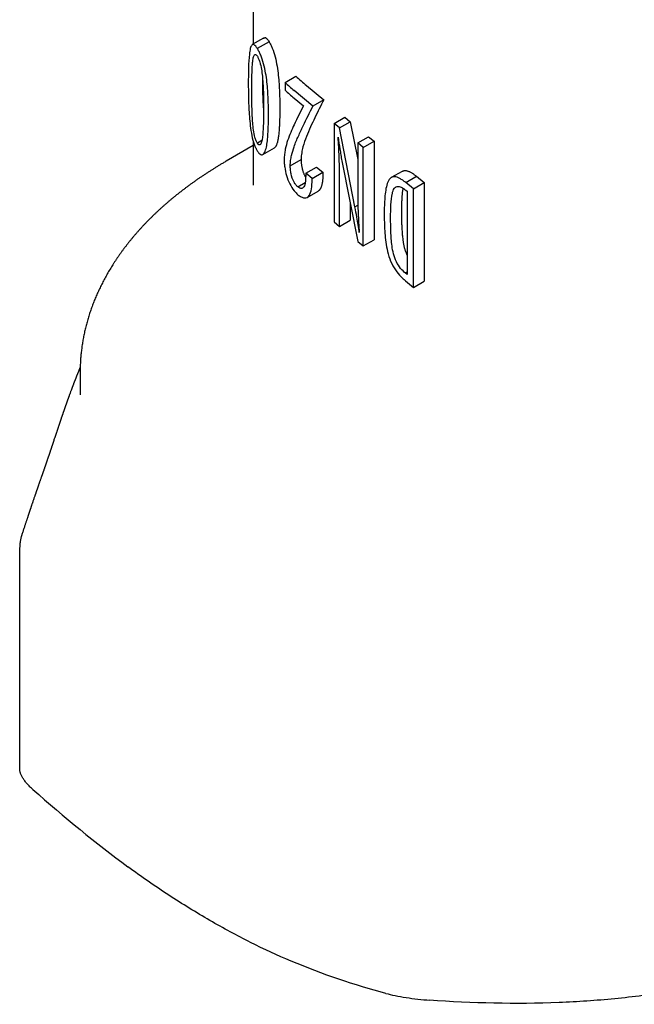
# Model space of a CAD drawing. Header units: millimetres. Extents: x 8 to 312, y 12 to 196.
# Tile 3 of 8: x 260 to 281, y 37 to 70. Entities that reach past the tile are written whole.
import ezdxf

# ---------------------------------------------------------------- set-up
doc = ezdxf.new("R2010")
doc.units = ezdxf.units.MM

msp = doc.modelspace()

# ---------------------------------------------------------------- linework, layer by layer
at = {"color": 7, "linetype": 'Continuous', "lineweight": 30}
for p, q in [((268.179, 79.282), (268.179, 69.165)), ((268.518, 69.36), (268.146, 69.146)), ((268.703, 69.242), (268.312, 69.016)), ((269.232, 67.89), (269.595, 68.1)), ((269.232, 67.89), (269.232, 67.636)), ((270.159, 67.111), (269.532, 67.628)), ((269.942, 67.793), (270.518, 67.318)), ((269.532, 67.373), (269.845, 67.116)), ((270.518, 67.318), (270.159, 67.111)), ((270.858, 66.535), (271.217, 66.742)), ((271.217, 66.742), (271.399, 66.592)), ((270.858, 66.535), (270.858, 63.269)), ((271.04, 66.385), (270.858, 66.535)), ((271.04, 66.385), (271.399, 66.592)), ((271.553, 63.762), (271.04, 66.385)), ((271.399, 66.592), (271.645, 65.336)), ((271.645, 65.886), (272.004, 66.093)), ((272.004, 66.093), (272.185, 65.944)), ((268.179, 65.799), (267.277, 65.279)), ((268.179, 65.933), (268.179, 64.483)), ((268.462, 65.962), (268.313, 65.876)), ((268.498, 65.505), (268.88, 65.726)), ((271.826, 65.736), (271.645, 65.886)), ((271.645, 65.886), (271.645, 64.181)), ((271.826, 65.736), (272.185, 65.944)), ((271.826, 62.47), (271.826, 65.736)), ((272.185, 65.944), (272.185, 62.678)), ((269.405, 65.13), (269.765, 65.339)), ((267.277, 65.279), (267.261, 65.269)), ((269.917, 64.88), (270.276, 65.087)), ((270.276, 65.087), (270.488, 64.913)), ((271.118, 65.289), (271.645, 62.62)), ((270.129, 64.705), (269.917, 64.88)), ((269.917, 64.88), (269.917, 64.818)), ((270.129, 64.705), (270.488, 64.913)), ((270.129, 64.659), (270.129, 64.705)), ((270.488, 64.913), (270.488, 64.866)), ((271.04, 63.119), (271.04, 64.808)), ((273.115, 64.943), (272.756, 64.736)), ((273.237, 64.574), (273.596, 64.781)), ((273.596, 64.781), (273.852, 64.569)), ((269.655, 64.43), (269.901, 64.572)), ((273.493, 64.362), (273.237, 64.574)), ((273.493, 64.362), (273.852, 64.569)), ((273.493, 61.096), (273.493, 64.362)), ((273.852, 64.569), (273.852, 61.303)), ((269.97, 64.081), (270.329, 64.288)), ((273.24, 64.316), (273.282, 64.282)), ((273.282, 64.282), (273.282, 61.525)), ((271.399, 63.866), (271.399, 63.326)), ((271.553, 63.762), (271.65, 63.818)), ((270.858, 63.269), (271.04, 63.119)), ((271.04, 63.119), (271.399, 63.326)), ((271.645, 62.62), (271.826, 62.47)), ((271.826, 62.47), (272.185, 62.678)), ((273.282, 61.601), (273.227, 61.57)), ((273.282, 61.525), (273.227, 61.57)), ((273.23, 61.313), (273.493, 61.096)), ((273.493, 61.096), (273.852, 61.303)), ((262.429, 58.266), (262.429, 57.535)), ((260.423, 52.434), (260.423, 45.121))]:
    msp.add_line(p, q, dxfattribs=at)
for centre, radius, start, end in [((274.113, 72.859), 6.562, 226.4881, 230.5333), ((273.964, 73.007), 6.97, 227.2375, 230.5208), ((273.964, 72.753), 6.97, 227.2375, 230.5208)]:
    msp.add_arc(centre, radius, start, end, dxfattribs=at)
for points, knots in [([(268.518, 69.36), (268.518, 69.361), (268.524, 69.364), (268.535, 69.369), (268.55, 69.375), (268.566, 69.379), (268.578, 69.38), (268.584, 69.38)], [0, 0, 0, 0, 0.040695, 0.279095, 0.517468, 0.758731, 1, 1, 1, 1]), ([(268.584, 69.38), (268.601, 69.374), (268.619, 69.359), (268.66, 69.312), (268.681, 69.278), (268.703, 69.242)], [0, 0, 0, 0, 0.5, 0.5, 1, 1, 1, 1]), ([(268.703, 69.242), (268.721, 69.212), (268.738, 69.181), (268.773, 69.11), (268.791, 69.071), (268.843, 68.94), (268.875, 68.841), (268.929, 68.636), (268.95, 68.531), (268.984, 68.327), (268.997, 68.228), (269.03, 67.934), (269.041, 67.748), (269.056, 67.383), (269.058, 67.208), (269.058, 67.034)], [0, 0, 0, 0, 0.0625, 0.0625, 0.125, 0.125, 0.25, 0.25, 0.375, 0.375, 0.5, 0.5, 0.75, 0.75, 1, 1, 1, 1]), ([(268.312, 69.016), (268.293, 69.044), (268.275, 69.071), (268.241, 69.112), (268.224, 69.128), (268.177, 69.159), (268.15, 69.155), (268.107, 69.109), (268.091, 69.066), (268.065, 68.961), (268.056, 68.898), (268.033, 68.695), (268.024, 68.54), (268.015, 68.216), (268.013, 68.046), (268.013, 67.872)], [0, 0, 0, 0, 0.0625, 0.0625, 0.125, 0.125, 0.25, 0.25, 0.375, 0.375, 0.5, 0.5, 0.75, 0.75, 1, 1, 1, 1]), ([(268.682, 66.817), (268.682, 66.99), (268.68, 67.165), (268.664, 67.528), (268.653, 67.713), (268.62, 68.006), (268.606, 68.104), (268.571, 68.307), (268.549, 68.411), (268.494, 68.615), (268.46, 68.714), (268.406, 68.843), (268.387, 68.883), (268.349, 68.955), (268.33, 68.986), (268.312, 69.016)], [0, 0, 0, 0, 0.25, 0.25, 0.5, 0.5, 0.625, 0.625, 0.75, 0.75, 0.875, 0.875, 0.9375, 0.9375, 1, 1, 1, 1]), ([(268.126, 67.636), (268.126, 67.909), (268.13, 68.178), (268.149, 68.48), (268.154, 68.538), (268.167, 68.647), (268.175, 68.698), (268.198, 68.78), (268.213, 68.812), (268.245, 68.823), (268.257, 68.821), (268.284, 68.801), (268.298, 68.782), (268.313, 68.76)], [0, 0, 0, 0, 0.5, 0.5, 0.625, 0.625, 0.75, 0.75, 0.875, 0.875, 0.9375, 0.9375, 1, 1, 1, 1]), ([(268.313, 68.76), (268.327, 68.736), (268.341, 68.711), (268.369, 68.647), (268.382, 68.61), (268.416, 68.495), (268.434, 68.413), (268.474, 68.174), (268.487, 68.026), (268.507, 67.735), (268.513, 67.595), (268.52, 67.32), (268.521, 67.185), (268.521, 67.052)], [0, 0, 0, 0, 0.0625, 0.0625, 0.125, 0.125, 0.25, 0.25, 0.5, 0.5, 0.75, 0.75, 1, 1, 1, 1]), ([(268.485, 68.028), (268.485, 68.01), (268.484, 67.949), (268.484, 67.886), (268.484, 67.842)], [0, 0, 0, 0, 0.293299, 1, 1, 1, 1]), ([(268.013, 67.872), (268.013, 67.697), (268.015, 67.519), (268.024, 67.149), (268.033, 66.959), (268.056, 66.659), (268.065, 66.556), (268.091, 66.347), (268.107, 66.24), (268.15, 66.033), (268.176, 65.931), (268.224, 65.799), (268.24, 65.758), (268.275, 65.685), (268.293, 65.654), (268.312, 65.623)], [0, 0, 0, 0, 0.25, 0.25, 0.5, 0.5, 0.625, 0.625, 0.75, 0.75, 0.875, 0.875, 0.9375, 0.9375, 1, 1, 1, 1]), ([(268.313, 65.876), (268.298, 65.9), (268.284, 65.926), (268.258, 65.993), (268.245, 66.03), (268.214, 66.148), (268.198, 66.233), (268.175, 66.397), (268.167, 66.477), (268.154, 66.632), (268.149, 66.708), (268.13, 67.081), (268.126, 67.362), (268.126, 67.636)], [0, 0, 0, 0, 0.0625, 0.0625, 0.125, 0.125, 0.25, 0.25, 0.375, 0.375, 0.5, 0.5, 1, 1, 1, 1]), ([(268.484, 67.842), (268.484, 67.809), (268.484, 67.742), (268.485, 67.641), (268.487, 67.54), (268.49, 67.437), (268.494, 67.334), (268.499, 67.23), (268.506, 67.124), (268.513, 67.034), (268.518, 66.976), (268.521, 66.953), (268.521, 66.949)], [0, 0, 0, 0, 0.115496, 0.230992, 0.34648, 0.462145, 0.577813, 0.693466, 0.810492, 0.92752, 0.98615, 1, 1, 1, 1]), ([(270.518, 67.318), (270.418, 67.121), (270.319, 66.923), (270.173, 66.621), (270.125, 66.52), (270.031, 66.313), (269.985, 66.209), (269.942, 66.1)], [0, 0, 0, 0, 0.5, 0.5, 0.75, 0.75, 1, 1, 1, 1]), ([(268.521, 67.052), (268.521, 66.776), (268.518, 66.501), (268.49, 66.13), (268.477, 66.012), (268.438, 65.874), (268.421, 65.835), (268.386, 65.817), (268.372, 65.817), (268.343, 65.834), (268.328, 65.854), (268.313, 65.876)], [0, 0, 0, 0, 0.5, 0.5, 0.75, 0.75, 0.875, 0.875, 0.9375, 0.9375, 1, 1, 1, 1]), ([(269.058, 67.034), (269.058, 67), (269.058, 66.93), (269.057, 66.827), (269.055, 66.725), (269.052, 66.624), (269.049, 66.531), (269.044, 66.445), (269.039, 66.365), (269.033, 66.287), (269.026, 66.211), (269.018, 66.136), (269.009, 66.072), (269, 66.017), (268.992, 65.971), (268.982, 65.927), (268.971, 65.885), (268.958, 65.846), (268.946, 65.814), (268.933, 65.789), (268.922, 65.768), (268.909, 65.751), (268.896, 65.737), (268.886, 65.729), (268.881, 65.726), (268.88, 65.726)], [0, 0, 0, 0, 0.064079, 0.128173, 0.19226, 0.256332, 0.320392, 0.373331, 0.426274, 0.479209, 0.532458, 0.585716, 0.63895, 0.676023, 0.713107, 0.750177, 0.787872, 0.82559, 0.863274, 0.890132, 0.917066, 0.944003, 0.970893, 0.997714, 1, 1, 1, 1]), ([(269.532, 65.759), (269.576, 65.884), (269.626, 66.001), (269.728, 66.229), (269.78, 66.342), (269.939, 66.677), (270.049, 66.894), (270.159, 67.111)], [0, 0, 0, 0, 0.25, 0.25, 0.5, 0.5, 1, 1, 1, 1]), ([(268.312, 65.623), (268.33, 65.596), (268.349, 65.569), (268.386, 65.529), (268.405, 65.514), (268.46, 65.487), (268.494, 65.496), (268.549, 65.553), (268.571, 65.601), (268.606, 65.715), (268.62, 65.78), (268.653, 65.991), (268.664, 66.149), (268.68, 66.474), (268.682, 66.645), (268.682, 66.817)], [0, 0, 0, 0, 0.0625, 0.0625, 0.125, 0.125, 0.25, 0.25, 0.375, 0.375, 0.5, 0.5, 0.75, 0.75, 1, 1, 1, 1]), ([(269.532, 66.489), (269.493, 66.407), (269.455, 66.322), (269.383, 66.15), (269.349, 66.063), (269.288, 65.878), (269.262, 65.781), (269.23, 65.623), (269.221, 65.568), (269.208, 65.454), (269.204, 65.392), (269.203, 65.328)], [0, 0, 0, 0, 0.25, 0.25, 0.5, 0.5, 0.75, 0.75, 0.875, 0.875, 1, 1, 1, 1]), ([(269.942, 66.1), (269.898, 65.989), (269.858, 65.876), (269.81, 65.691), (269.796, 65.627), (269.779, 65.526), (269.774, 65.491), (269.768, 65.418), (269.766, 65.378), (269.765, 65.339)], [0, 0, 0, 0, 0.5, 0.5, 0.75, 0.75, 0.875, 0.875, 1, 1, 1, 1]), ([(270.99, 66.081), (271.011, 65.949), (271.032, 65.818), (271.062, 65.62), (271.073, 65.554), (271.094, 65.422), (271.105, 65.356), (271.118, 65.289)], [0, 0, 0, 0, 0.5, 0.5, 0.75, 0.75, 1, 1, 1, 1]), ([(271.04, 64.808), (271.039, 65.014), (271.036, 65.222), (271.024, 65.54), (271.02, 65.647), (271.007, 65.863), (270.999, 65.972), (270.99, 66.081)], [0, 0, 0, 0, 0.5, 0.5, 0.75, 0.75, 1, 1, 1, 1]), ([(269.405, 65.13), (269.406, 65.193), (269.41, 65.253), (269.426, 65.364), (269.436, 65.417), (269.47, 65.571), (269.5, 65.667), (269.532, 65.759)], [0, 0, 0, 0, 0.25, 0.25, 0.5, 0.5, 1, 1, 1, 1]), ([(269.203, 65.328), (269.204, 65.288), (269.204, 65.248), (269.21, 65.164), (269.215, 65.122), (269.233, 64.991), (269.253, 64.897), (269.335, 64.62), (269.423, 64.434), (269.532, 64.3)], [0, 0, 0, 0, 0.125, 0.125, 0.25, 0.25, 0.5, 0.5, 1, 1, 1, 1]), ([(269.765, 65.339), (269.766, 65.324), (269.766, 65.295), (269.768, 65.25), (269.771, 65.204), (269.777, 65.156), (269.785, 65.106), (269.794, 65.061), (269.803, 65.02), (269.813, 64.983), (269.824, 64.947), (269.837, 64.91), (269.851, 64.874), (269.866, 64.838), (269.884, 64.804), (269.9, 64.774), (269.911, 64.757), (269.916, 64.75)], [0, 0, 0, 0, 0.080185, 0.160367, 0.240436, 0.322859, 0.405371, 0.487762, 0.546319, 0.605025, 0.663727, 0.72228, 0.781415, 0.840824, 0.900169, 0.959217, 1, 1, 1, 1]), ([(267.26, 65.269), (267.239, 65.257), (267.187, 65.227), (267.105, 65.178), (267.013, 65.123), (266.923, 65.067), (266.832, 65.011), (266.743, 64.955), (266.655, 64.898), (266.567, 64.84), (266.48, 64.782), (266.393, 64.724), (266.308, 64.665), (266.223, 64.606), (266.139, 64.546), (266.055, 64.485), (265.973, 64.424), (265.891, 64.363), (265.81, 64.301), (265.73, 64.239), (265.651, 64.176), (265.572, 64.113), (265.495, 64.05), (265.418, 63.986), (265.342, 63.921), (265.267, 63.856), (265.193, 63.791), (265.119, 63.725), (265.047, 63.659), (264.975, 63.592), (264.905, 63.525), (264.835, 63.458), (264.766, 63.39), (264.698, 63.322), (264.631, 63.254), (264.565, 63.185), (264.5, 63.115), (264.435, 63.046), (264.372, 62.975), (264.31, 62.905), (264.248, 62.834), (264.188, 62.763), (264.128, 62.692), (264.07, 62.62), (264.012, 62.548), (263.956, 62.475), (263.9, 62.403), (263.845, 62.33), (263.792, 62.256), (263.739, 62.183), (263.688, 62.109), (263.637, 62.034), (263.587, 61.96), (263.539, 61.885), (263.491, 61.81), (263.445, 61.735), (263.399, 61.659), (263.355, 61.584), (263.311, 61.508), (263.269, 61.431), (263.227, 61.355), (263.187, 61.278), (263.148, 61.201), (263.109, 61.124), (263.072, 61.047), (263.036, 60.969), (263.001, 60.892), (262.966, 60.814), (262.933, 60.736), (262.901, 60.658), (262.87, 60.579), (262.84, 60.501), (262.811, 60.422), (262.784, 60.344), (262.757, 60.265), (262.731, 60.186), (262.706, 60.106), (262.683, 60.027), (262.66, 59.948), (262.638, 59.868), (262.618, 59.788), (262.598, 59.709), (262.58, 59.629), (262.563, 59.549), (262.546, 59.469), (262.531, 59.389), (262.517, 59.309), (262.504, 59.228), (262.492, 59.148), (262.481, 59.068), (262.471, 58.987), (262.462, 58.907), (262.454, 58.826), (262.447, 58.746), (262.441, 58.665), (262.437, 58.584), (262.433, 58.503), (262.431, 58.423), (262.429, 58.344), (262.429, 58.291), (262.429, 58.266)], [0, 0, 0, 0, 0.007148, 0.017715, 0.028283, 0.038853, 0.049423, 0.059993, 0.070564, 0.081135, 0.091707, 0.102277, 0.112848, 0.123417, 0.133986, 0.144553, 0.155119, 0.165682, 0.176244, 0.186804, 0.19736, 0.207914, 0.218464, 0.229011, 0.239554, 0.250092, 0.260626, 0.271154, 0.281677, 0.292195, 0.302706, 0.31321, 0.323708, 0.334198, 0.344681, 0.355156, 0.365622, 0.376079, 0.386527, 0.396965, 0.407393, 0.417811, 0.428218, 0.438614, 0.448999, 0.459371, 0.469732, 0.48008, 0.490415, 0.500737, 0.511046, 0.521342, 0.531624, 0.541891, 0.552145, 0.562384, 0.572609, 0.582819, 0.593014, 0.603194, 0.61336, 0.623511, 0.633647, 0.643768, 0.653874, 0.663966, 0.674043, 0.684106, 0.694154, 0.704189, 0.714209, 0.724216, 0.73421, 0.74419, 0.754158, 0.764114, 0.774057, 0.783989, 0.79391, 0.80382, 0.81372, 0.82361, 0.83349, 0.843362, 0.853226, 0.863082, 0.872931, 0.882774, 0.892611, 0.902442, 0.912269, 0.922092, 0.931912, 0.941728, 0.951543, 0.961357, 0.97117, 0.980982, 0.990796, 1, 1, 1, 1]), ([(269.532, 64.582), (269.483, 64.669), (269.451, 64.768), (269.422, 64.91), (269.415, 64.957), (269.406, 65.046), (269.405, 65.088), (269.405, 65.13)], [0, 0, 0, 0, 0.5, 0.5, 0.75, 0.75, 1, 1, 1, 1]), ([(269.917, 64.818), (269.916, 64.685), (269.909, 64.556), (269.854, 64.417), (269.826, 64.382), (269.769, 64.372), (269.747, 64.375), (269.702, 64.395), (269.679, 64.412), (269.655, 64.43)], [0, 0, 0, 0, 0.5, 0.5, 0.75, 0.75, 0.875, 0.875, 1, 1, 1, 1]), ([(269.661, 64.17), (269.698, 64.141), (269.734, 64.114), (269.805, 64.077), (269.841, 64.064), (269.939, 64.054), (269.993, 64.084), (270.07, 64.198), (270.094, 64.277), (270.124, 64.456), (270.128, 64.556), (270.129, 64.659)], [0, 0, 0, 0, 0.125, 0.125, 0.25, 0.25, 0.5, 0.5, 0.75, 0.75, 1, 1, 1, 1]), ([(270.488, 64.866), (270.488, 64.848), (270.487, 64.811), (270.486, 64.757), (270.483, 64.709), (270.48, 64.666), (270.476, 64.627), (270.471, 64.59), (270.465, 64.554), (270.458, 64.518), (270.449, 64.483), (270.439, 64.45), (270.428, 64.419), (270.416, 64.391), (270.402, 64.366), (270.387, 64.343), (270.371, 64.323), (270.353, 64.305), (270.339, 64.293), (270.33, 64.289), (270.329, 64.288)], [0, 0, 0, 0, 0.072545, 0.14509, 0.217604, 0.272288, 0.326971, 0.381281, 0.435589, 0.492901, 0.550272, 0.607615, 0.664887, 0.718662, 0.772574, 0.8265, 0.880352, 0.934077, 0.988396, 1, 1, 1, 1]), ([(273.237, 64.574), (273.204, 64.599), (273.172, 64.625), (273.108, 64.67), (273.076, 64.689), (272.982, 64.74), (272.92, 64.761), (272.807, 64.765), (272.757, 64.746), (272.677, 64.667), (272.647, 64.608), (272.602, 64.474), (272.585, 64.398), (272.56, 64.239), (272.551, 64.156), (272.53, 63.901), (272.526, 63.721), (272.525, 63.538)], [0, 0, 0, 0, 0.0625, 0.0625, 0.125, 0.125, 0.25, 0.25, 0.375, 0.375, 0.5, 0.5, 0.625, 0.625, 0.75, 0.75, 1, 1, 1, 1]), ([(273.115, 64.943), (273.116, 64.944), (273.124, 64.949), (273.14, 64.956), (273.164, 64.964), (273.188, 64.969), (273.214, 64.971), (273.242, 64.969), (273.272, 64.965), (273.306, 64.956), (273.342, 64.943), (273.379, 64.927), (273.418, 64.907), (273.456, 64.884), (273.494, 64.859), (273.529, 64.833), (273.562, 64.808), (273.584, 64.79), (273.596, 64.781)], [0, 0, 0, 0, 0.008818, 0.066561, 0.12435, 0.182084, 0.241749, 0.301479, 0.36117, 0.434613, 0.508134, 0.581594, 0.657099, 0.732642, 0.80814, 0.872074, 0.936036, 1, 1, 1, 1]), ([(269.655, 64.43), (269.634, 64.449), (269.612, 64.469), (269.571, 64.52), (269.551, 64.549), (269.532, 64.582)], [0, 0, 0, 0, 0.5, 0.5, 1, 1, 1, 1]), ([(272.737, 63.407), (272.738, 63.55), (272.74, 63.692), (272.755, 63.966), (272.767, 64.099), (272.807, 64.274), (272.824, 64.329), (272.874, 64.411), (272.909, 64.437), (272.992, 64.452), (273.04, 64.441), (273.114, 64.405), (273.139, 64.391), (273.189, 64.357), (273.215, 64.337), (273.24, 64.316)], [0, 0, 0, 0, 0.25, 0.25, 0.5, 0.5, 0.625, 0.625, 0.75, 0.75, 0.875, 0.875, 0.9375, 0.9375, 1, 1, 1, 1]), ([(273.145, 64.385), (273.144, 64.378), (273.139, 64.353), (273.132, 64.307), (273.124, 64.249), (273.118, 64.19), (273.113, 64.129), (273.108, 64.067), (273.104, 63.984), (273.099, 63.878), (273.097, 63.748), (273.096, 63.659), (273.096, 63.614)], [0, 0, 0, 0, 0.031945, 0.11179, 0.191636, 0.271769, 0.351906, 0.432385, 0.512885, 0.671265, 0.8356, 1, 1, 1, 1]), ([(271.645, 64.181), (271.646, 63.976), (271.65, 63.768), (271.667, 63.346), (271.681, 63.131), (271.697, 62.915)], [0, 0, 0, 0, 0.5, 0.5, 1, 1, 1, 1]), ([(271.697, 62.915), (271.684, 62.999), (271.671, 63.084), (271.657, 63.168), (271.643, 63.253), (271.629, 63.338), (271.615, 63.423), (271.595, 63.536), (271.574, 63.649), (271.553, 63.762)], [0, 0, 0, 0, 0.00027885, 0.00027885, 0.00027885, 0.0005576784, 0.0005576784, 0.0005576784, 0.0009272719, 0.0009272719, 0.0009272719, 0.0009272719]), ([(272.525, 63.538), (272.525, 63.352), (272.529, 63.164), (272.548, 62.871), (272.556, 62.772), (272.58, 62.571), (272.595, 62.469), (272.638, 62.258), (272.665, 62.149), (272.745, 61.937), (272.795, 61.834), (272.909, 61.65), (272.972, 61.569), (273.067, 61.463), (273.1, 61.43), (273.165, 61.368), (273.198, 61.34), (273.23, 61.313)], [0, 0, 0, 0, 0.25, 0.25, 0.375, 0.375, 0.5, 0.5, 0.625, 0.625, 0.75, 0.75, 0.875, 0.875, 0.9375, 0.9375, 1, 1, 1, 1]), ([(273.227, 61.57), (273.174, 61.616), (273.121, 61.665), (273.018, 61.79), (272.968, 61.864), (272.886, 62.032), (272.854, 62.121), (272.81, 62.296), (272.795, 62.382), (272.763, 62.632), (272.752, 62.79), (272.739, 63.102), (272.737, 63.255), (272.737, 63.407)], [0, 0, 0, 0, 0.125, 0.125, 0.25, 0.25, 0.375, 0.375, 0.5, 0.5, 0.75, 0.75, 1, 1, 1, 1]), ([(273.096, 63.614), (273.096, 63.581), (273.096, 63.514), (273.097, 63.414), (273.1, 63.295), (273.103, 63.184), (273.108, 63.08), (273.112, 63.002), (273.118, 62.922), (273.125, 62.842), (273.133, 62.76), (273.141, 62.688), (273.15, 62.626), (273.158, 62.574), (273.167, 62.521), (273.178, 62.468), (273.19, 62.416), (273.205, 62.364), (273.221, 62.314), (273.239, 62.263), (273.258, 62.217), (273.272, 62.184), (273.28, 62.169), (273.282, 62.166)], [0, 0, 0, 0, 0.073749, 0.147498, 0.22124, 0.331963, 0.387249, 0.442533, 0.498489, 0.554463, 0.610423, 0.666359, 0.700827, 0.735353, 0.769869, 0.804337, 0.838755, 0.87106, 0.903475, 0.935886, 0.968185, 0.99411, 1, 1, 1, 1]), ([(262.432, 58.448), (262.429, 58.442), (262.424, 58.43), (262.418, 58.414), (262.412, 58.4), (262.407, 58.388), (262.402, 58.376), (262.397, 58.363), (262.391, 58.35), (262.385, 58.336), (262.38, 58.322), (262.375, 58.311), (262.371, 58.3), (262.367, 58.291), (262.364, 58.283), (262.361, 58.275), (262.357, 58.266), (262.353, 58.256), (262.348, 58.243), (262.341, 58.227), (262.334, 58.208), (262.326, 58.189), (262.318, 58.169), (262.311, 58.15), (262.304, 58.134), (262.299, 58.12), (262.294, 58.108), (262.289, 58.096), (262.285, 58.084), (262.28, 58.071), (262.274, 58.058), (262.269, 58.045), (262.265, 58.033), (262.26, 58.022), (262.256, 58.011), (262.252, 58.001), (262.249, 57.992), (262.245, 57.981), (262.239, 57.968), (262.233, 57.952), (262.226, 57.934), (262.219, 57.916), (262.212, 57.897), (262.205, 57.879), (262.199, 57.862), (262.194, 57.849), (262.19, 57.839), (262.187, 57.831), (262.184, 57.824), (262.182, 57.817), (262.179, 57.809), (262.175, 57.8), (262.171, 57.788), (262.166, 57.775), (262.161, 57.762), (262.156, 57.749), (262.151, 57.736), (262.147, 57.724), (262.143, 57.713), (262.139, 57.703), (262.134, 57.691), (262.126, 57.669), (262.115, 57.638), (262.101, 57.6), (262.087, 57.564), (262.077, 57.535), (262.069, 57.514), (262.064, 57.499), (262.058, 57.484), (262.052, 57.468), (262.047, 57.453), (262.042, 57.44), (262.038, 57.429), (262.035, 57.42), (262.032, 57.412), (262.029, 57.404), (262.025, 57.394), (262.021, 57.382), (262.016, 57.369), (262.011, 57.355), (262.007, 57.342), (262.002, 57.33), (261.999, 57.32), (261.995, 57.311), (261.992, 57.302), (261.99, 57.294), (261.987, 57.286), (261.983, 57.277), (261.979, 57.264), (261.974, 57.25), (261.969, 57.235), (261.964, 57.221), (261.96, 57.209), (261.956, 57.199), (261.953, 57.189), (261.95, 57.181), (261.947, 57.173), (261.943, 57.164), (261.94, 57.153), (261.935, 57.14), (261.93, 57.124), (261.924, 57.107), (261.917, 57.087), (261.91, 57.068), (261.904, 57.051), (261.898, 57.034), (261.893, 57.019), (261.889, 57.006), (261.885, 56.994), (261.881, 56.983), (261.876, 56.97), (261.871, 56.956), (261.866, 56.941), (261.862, 56.928), (261.858, 56.918), (261.856, 56.91), (261.853, 56.903), (261.851, 56.896), (261.848, 56.888), (261.844, 56.876), (261.839, 56.86), (261.831, 56.838), (261.824, 56.816), (261.815, 56.791), (261.809, 56.773), (261.806, 56.764)], [0, 0, 0, 0, 0.011155, 0.02291, 0.03063, 0.03833, 0.046138, 0.054188, 0.062921, 0.072169, 0.080655, 0.088154, 0.094957, 0.100691, 0.105392, 0.110207, 0.115705, 0.121884, 0.130284, 0.140258, 0.151887, 0.164808, 0.177642, 0.189436, 0.199496, 0.208049, 0.215874, 0.221984, 0.229314, 0.237818, 0.246301, 0.254225, 0.261589, 0.268385, 0.275104, 0.281009, 0.286479, 0.292895, 0.300382, 0.310838, 0.321847, 0.333395, 0.344885, 0.355997, 0.366368, 0.375422, 0.380196, 0.38472, 0.38902, 0.393095, 0.39745, 0.40278, 0.410316, 0.418672, 0.42656, 0.433925, 0.442006, 0.449177, 0.455367, 0.461325, 0.468534, 0.477003, 0.500429, 0.522996, 0.544109, 0.565337, 0.573447, 0.581707, 0.590627, 0.600334, 0.609492, 0.6175, 0.623037, 0.62818, 0.63297, 0.637462, 0.642906, 0.649815, 0.658152, 0.666448, 0.673943, 0.680638, 0.686532, 0.691857, 0.696554, 0.700936, 0.705282, 0.71076, 0.717497, 0.726629, 0.735307, 0.743114, 0.75005, 0.756125, 0.761386, 0.765836, 0.770198, 0.775452, 0.781735, 0.789048, 0.797227, 0.807983, 0.819008, 0.83021, 0.840297, 0.849087, 0.85758, 0.86589, 0.871491, 0.877863, 0.885027, 0.892983, 0.901695, 0.90968, 0.914892, 0.91917, 0.922734, 0.926584, 0.93084, 0.935504, 0.946586, 0.958451, 0.971053, 0.984805, 1, 1, 1, 1]), ([(261.806, 56.764), (261.803, 56.755), (261.797, 56.737), (261.789, 56.712), (261.781, 56.689), (261.774, 56.669), (261.769, 56.652), (261.764, 56.637), (261.76, 56.625), (261.756, 56.616), (261.754, 56.608), (261.752, 56.603), (261.75, 56.597), (261.748, 56.59), (261.744, 56.58), (261.74, 56.568), (261.736, 56.555), (261.732, 56.543), (261.726, 56.526), (261.719, 56.505), (261.71, 56.478), (261.703, 56.456), (261.697, 56.439), (261.694, 56.428), (261.69, 56.419), (261.688, 56.411), (261.686, 56.405), (261.684, 56.4), (261.682, 56.394), (261.679, 56.385), (261.675, 56.373), (261.67, 56.359), (261.663, 56.336), (261.653, 56.306), (261.643, 56.276), (261.635, 56.253), (261.629, 56.235), (261.623, 56.217), (261.618, 56.201), (261.613, 56.187), (261.609, 56.176), (261.606, 56.166), (261.603, 56.157), (261.599, 56.145), (261.594, 56.132), (261.589, 56.116), (261.578, 56.084), (261.567, 56.051), (261.556, 56.016), (261.549, 55.998), (261.543, 55.979), (261.537, 55.96), (261.531, 55.942), (261.526, 55.927), (261.522, 55.916), (261.52, 55.909), (261.518, 55.903), (261.516, 55.898), (261.514, 55.891), (261.51, 55.881), (261.506, 55.869), (261.5, 55.851), (261.493, 55.829), (261.484, 55.805), (261.476, 55.78), (261.468, 55.757), (261.462, 55.737), (261.456, 55.719), (261.45, 55.702), (261.444, 55.684), (261.438, 55.667), (261.433, 55.653), (261.429, 55.641), (261.426, 55.633), (261.424, 55.625), (261.422, 55.62), (261.42, 55.615), (261.419, 55.609), (261.416, 55.602), (261.412, 55.591), (261.408, 55.579), (261.404, 55.566), (261.399, 55.553), (261.394, 55.538), (261.389, 55.523), (261.384, 55.506), (261.377, 55.488), (261.37, 55.465), (261.361, 55.439), (261.351, 55.411), (261.341, 55.382), (261.331, 55.353), (261.323, 55.33), (261.318, 55.312), (261.314, 55.302), (261.311, 55.294), (261.309, 55.287), (261.307, 55.282), (261.305, 55.277), (261.303, 55.27), (261.3, 55.262), (261.297, 55.252), (261.293, 55.24), (261.288, 55.226), (261.283, 55.21), (261.277, 55.193), (261.271, 55.177), (261.266, 55.163), (261.262, 55.15), (261.257, 55.137), (261.253, 55.125), (261.249, 55.114), (261.247, 55.106), (261.244, 55.099), (261.242, 55.092), (261.239, 55.084), (261.236, 55.074), (261.231, 55.059), (261.224, 55.04), (261.216, 55.017), (261.209, 54.996), (261.202, 54.976), (261.195, 54.957), (261.189, 54.939), (261.184, 54.924), (261.179, 54.912), (261.176, 54.903), (261.174, 54.895), (261.172, 54.891), (261.171, 54.888), (261.17, 54.885), (261.168, 54.879), (261.165, 54.871), (261.161, 54.86), (261.156, 54.846), (261.15, 54.829), (261.144, 54.81), (261.139, 54.796), (261.136, 54.789)], [0, 0, 0, 0, 0.0138421, 0.0264009, 0.0376778, 0.0476741, 0.056391, 0.0638294, 0.0696725, 0.0743803, 0.0779534, 0.0803921, 0.0824317, 0.0864165, 0.0915418, 0.0977214, 0.1040735, 0.1103655, 0.1165975, 0.1289479, 0.142073, 0.1562803, 0.1621577, 0.1678238, 0.1725747, 0.1763948, 0.1792844, 0.1812477, 0.1843707, 0.1888426, 0.194663, 0.2018312, 0.2103466, 0.2284631, 0.2462596, 0.2552143, 0.2640846, 0.2728706, 0.2812538, 0.2883156, 0.2939985, 0.2983092, 0.3027089, 0.3083412, 0.3152057, 0.3232479, 0.3315678, 0.3638386, 0.3733153, 0.3827281, 0.3920751, 0.4013563, 0.4105718, 0.4193714, 0.4240508, 0.4275956, 0.4300069, 0.4322898, 0.4353492, 0.4405292, 0.4470399, 0.4548806, 0.4670613, 0.4795453, 0.4921479, 0.504869, 0.5136797, 0.5225462, 0.5314687, 0.540447, 0.5492476, 0.5569214, 0.56209, 0.5665013, 0.5701555, 0.5730527, 0.5751933, 0.5776724, 0.5815204, 0.5867372, 0.59332, 0.6003067, 0.6069064, 0.6131194, 0.6221018, 0.6302542, 0.6380715, 0.6509459, 0.6642998, 0.6784654, 0.6935602, 0.7078853, 0.7232604, 0.7294054, 0.7346257, 0.7387984, 0.7419238, 0.7444043, 0.7470094, 0.7503953, 0.754562, 0.7595091, 0.7652365, 0.7729448, 0.7812273, 0.7899574, 0.7991347, 0.8055013, 0.8120666, 0.8188304, 0.8256501, 0.8313015, 0.835504, 0.8382876, 0.8415544, 0.8457512, 0.8508778, 0.856934, 0.8692418, 0.8809734, 0.8920733, 0.9025421, 0.9123799, 0.9215872, 0.9298022, 0.9358178, 0.9407384, 0.9445645, 0.9472962, 0.9479447, 0.9489389, 0.9519892, 0.9564548, 0.9623355, 0.9696309, 0.9783405, 0.9884637, 1, 1, 1, 1]), ([(261.136, 54.789), (261.131, 54.774), (261.121, 54.746), (261.107, 54.705), (261.093, 54.666), (261.081, 54.63), (261.069, 54.597), (261.059, 54.567), (261.049, 54.539), (261.04, 54.514), (261.032, 54.491), (261.026, 54.472), (261.02, 54.455), (261.015, 54.44), (261.011, 54.429), (261.007, 54.419), (261.004, 54.41), (261.002, 54.403), (261, 54.397), (260.997, 54.39), (260.994, 54.38), (260.989, 54.367), (260.984, 54.351), (260.978, 54.333), (260.971, 54.312), (260.963, 54.29), (260.954, 54.264), (260.945, 54.237), (260.934, 54.207), (260.922, 54.17), (260.907, 54.128), (260.89, 54.079), (260.873, 54.027), (260.857, 53.981), (260.844, 53.941), (260.832, 53.908), (260.821, 53.873), (260.809, 53.839), (260.798, 53.807), (260.789, 53.78), (260.782, 53.757), (260.775, 53.738), (260.769, 53.721), (260.764, 53.704), (260.758, 53.687), (260.752, 53.668), (260.746, 53.65), (260.739, 53.631), (260.732, 53.611), (260.726, 53.592), (260.72, 53.573), (260.713, 53.553), (260.706, 53.531), (260.698, 53.507), (260.689, 53.48), (260.679, 53.45), (260.668, 53.419), (260.657, 53.385), (260.645, 53.348), (260.632, 53.308), (260.618, 53.266), (260.603, 53.22), (260.587, 53.173), (260.571, 53.122), (260.553, 53.07), (260.535, 53.015), (260.517, 52.958), (260.504, 52.919), (260.497, 52.899)], [0, 0, 0, 0, 0.023865, 0.046252, 0.067162, 0.086597, 0.104558, 0.121046, 0.136062, 0.149607, 0.161681, 0.172287, 0.181423, 0.189092, 0.195312, 0.200596, 0.205175, 0.209051, 0.212223, 0.214778, 0.220579, 0.227796, 0.236429, 0.246047, 0.256968, 0.269193, 0.28272, 0.297549, 0.313678, 0.33085, 0.355655, 0.381838, 0.409399, 0.438337, 0.455453, 0.473015, 0.491025, 0.509481, 0.528069, 0.541269, 0.552943, 0.56309, 0.571883, 0.579768, 0.590102, 0.599529, 0.608989, 0.618954, 0.629423, 0.640397, 0.649294, 0.659446, 0.670944, 0.683789, 0.697979, 0.713224, 0.729767, 0.747606, 0.76674, 0.787553, 0.809708, 0.833203, 0.858039, 0.884215, 0.911226, 0.939528, 0.96912, 1, 1, 1, 1]), ([(260.497, 52.899), (260.497, 52.899), (260.493, 52.887), (260.486, 52.864), (260.476, 52.829), (260.467, 52.794), (260.459, 52.758), (260.451, 52.721), (260.444, 52.684), (260.438, 52.647), (260.434, 52.609), (260.43, 52.571), (260.427, 52.533), (260.424, 52.495), (260.423, 52.462), (260.423, 52.441), (260.423, 52.434)], [0, 0, 0, 0, 0.0012706, 0.0772463, 0.1541062, 0.2317255, 0.3100035, 0.3888577, 0.4682195, 0.5480307, 0.628242, 0.7088108, 0.7897002, 0.8708779, 0.9523154, 1, 1, 1, 1]), ([(260.863, 44.444), (260.846, 44.459), (260.811, 44.49), (260.763, 44.536), (260.717, 44.583), (260.673, 44.631), (260.632, 44.678), (260.595, 44.725), (260.561, 44.771), (260.531, 44.816), (260.504, 44.861), (260.481, 44.905), (260.461, 44.949), (260.446, 44.99), (260.434, 45.03), (260.427, 45.067), (260.424, 45.097), (260.424, 45.115), (260.424, 45.121)], [0, 0, 0, 0, 0.063978, 0.127999, 0.191974, 0.257717, 0.323511, 0.389252, 0.453265, 0.51733, 0.581343, 0.647337, 0.71339, 0.779384, 0.841468, 0.9036, 0.965686, 1, 1, 1, 1]), ([(269.43, 38.754), (268.981, 38.943), (268.535, 39.148), (267.639, 39.597), (267.189, 39.839), (266.283, 40.363), (265.827, 40.643), (264.916, 41.237), (264.461, 41.552), (264.012, 41.882)], [0, 0, 0, 0, 0.25, 0.25, 0.5, 0.5, 0.75, 0.75, 1, 1, 1, 1]), ([(285.732, 38.522), (285.118, 38.357), (284.501, 38.208), (283.264, 37.945), (282.644, 37.832), (281.407, 37.64), (280.789, 37.563), (279.558, 37.443), (278.944, 37.402), (278.33, 37.377)], [0, 0, 0, 0, 0.25, 0.25, 0.5, 0.5, 0.75, 0.75, 1, 1, 1, 1]), ([(272.579, 37.68), (272.671, 37.655), (272.773, 37.631), (273, 37.585), (273.123, 37.563), (273.378, 37.523), (273.512, 37.506), (273.773, 37.476), (273.904, 37.465), (274.028, 37.456)], [0, 0, 0, 0, 0.25, 0.25, 0.5, 0.5, 0.75, 0.75, 1, 1, 1, 1])]:
    msp.add_open_spline(points, degree=3, knots=knots, dxfattribs=at)
for points in [[(269.845, 67.116), (269.737, 66.912), (269.634, 66.702), (269.532, 66.489)], [(269.532, 64.3), (269.575, 64.249), (269.618, 64.208), (269.661, 64.17)], [(260.863, 44.444), (261.9, 43.525), (262.948, 42.663), (264.012, 41.882)], [(272.579, 37.68), (271.543, 37.958), (270.494, 38.306), (269.43, 38.754)], [(278.33, 37.377), (276.877, 37.319), (275.445, 37.354), (274.028, 37.456)]]:
    msp.add_open_spline(points, degree=3, dxfattribs=at)

doc.saveas('drawing.dxf')
